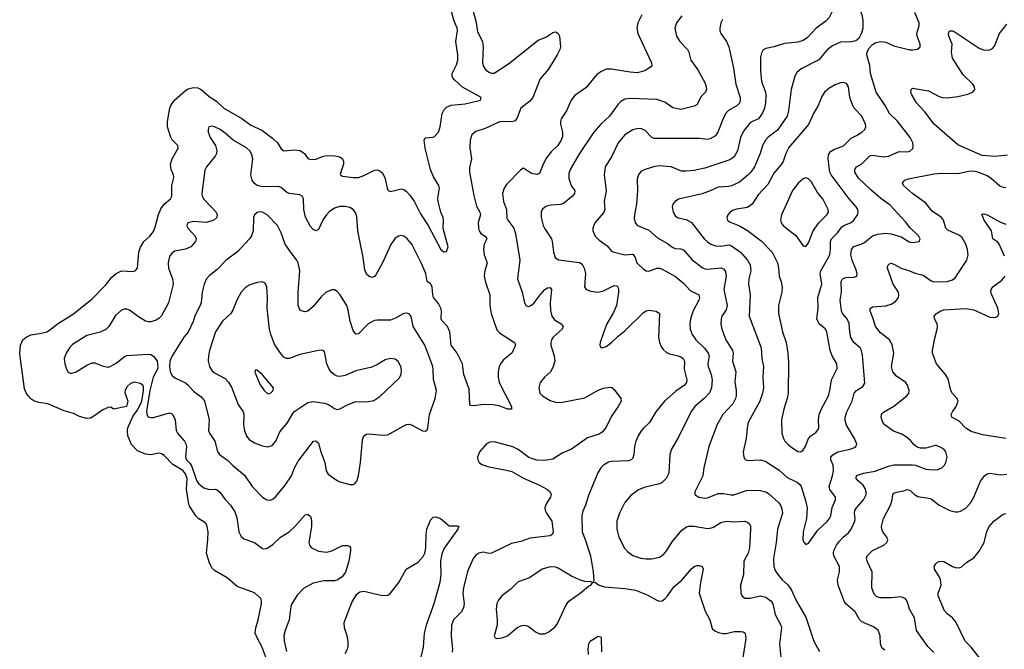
# Model space of a CAD drawing. Header units: inches. Extents: x 990586 to 1117858, y 769490 to 892071.
# Tile 106 of 248: x 1054226 to 1061620, y 814869 to 819594. Entities that reach past the tile are written whole.
import ezdxf

# ---------------------------------------------------------------- set-up
doc = ezdxf.new("R2010")
doc.units = ezdxf.units.IN
doc.header["$MEASUREMENT"] = 0
doc.layers.add('B0851', color=7, linetype='Continuous')
doc.layers.add('B0861', color=7, linetype='Continuous')

msp = doc.modelspace()

# ---------------------------------------------------------------- linework, layer by layer
at = {"layer": 'B0851', "color": 6}
for points, elevation in [([(1056081, 814790), (1056044.8, 814890), (1056011, 814950), (1055995.4, 814990), (1055999.2, 815030), (1056017.1, 815090), (1056040.7, 815210), (1056041.9, 815230), (1056035.6, 815250), (1055990, 815291.4), (1055860.3, 815340.3), (1055784.1, 815404.1), (1055690, 815459), (1055670, 815480.3), (1055650, 815522.3), (1055629.8, 815590), (1055639.7, 815690), (1055641, 815750), (1055635, 815790), (1055625.2, 815810), (1055610, 815825.6), (1055570, 815848.5), (1055550, 815867), (1055502.2, 815942.2), (1055493.3, 815973.3), (1055479, 816070), (1055484.4, 816150), (1055470, 816186.6), (1055450, 816210.6), (1055376.7, 816256.7), (1055310, 816323.2), (1055290, 816336.6), (1055270, 816339.9), (1055210, 816327.7), (1055170, 816332.2), (1055110, 816358.4), (1055065.2, 816405.2), (1055038.7, 816470), (1055035, 816510), (1055038.4, 816530), (1055078.8, 816621.2), (1055110, 816662.1), (1055143.3, 816730), (1055156.1, 816810), (1055155.5, 816835.5), (1055150, 816850.2), (1055130, 816862.2), (1055087.6, 816872.4), (1055057.1, 816862.9), (1055030, 816837.8), (1055017.4, 816810), (1055016.7, 816796.7), (1055038.5, 816730), (1055029.2, 816690), (1054930.5, 816670.5), (1054910, 816685.2), (1054890, 816683.5), (1054850, 816666.3), (1054782.8, 816617.2), (1054756.7, 816603.3), (1054730, 816599.8), (1054675.1, 816615.1), (1054630, 816637.1), (1054559.2, 816659.2), (1054437.8, 816710), (1054370, 816720.3), (1054332.4, 816732.4), (1054308.8, 816748.8), (1054289.7, 816770), (1054273.9, 816793.9), (1054263.3, 816823.3), (1054226.1, 817086.1), (1054231.8, 817150), (1054250.4, 817190), (1054273.8, 817210), (1054310, 817228.1), (1054390, 817241.2), (1054430, 817252.4), (1054450, 817263.1), (1054510, 817312.4), (1054630, 817385.5), (1054770, 817497.9), (1054870, 817602.1), (1054918.7, 817661.3), (1054950.3, 817689.7), (1054990, 817707.8), (1055075.2, 817704.8), (1055092.7, 817710), (1055110, 817728.3), (1055120.8, 817850), (1055133, 817887), (1055159.2, 817930), (1055202.6, 817970), (1055230, 818004.5), (1055244, 818036), (1055268, 818132), (1055285.6, 818174.4), (1055311.4, 818208.6), (1055359, 818250), (1055368.4, 818270), (1055368, 818350), (1055384.1, 818410), (1055380.6, 818430), (1055363.9, 818470), (1055358.7, 818510), (1055371, 818549), (1055415.5, 818630), (1055412.7, 818650), (1055371.5, 818691.5), (1055357.8, 818717.8), (1055336.6, 818790), (1055334.8, 818830), (1055352.7, 818930), (1055361.1, 818950), (1055389.2, 818990.8), (1055470, 819062.8), (1055490, 819074.5), (1055530, 819085.2), (1055562.9, 819082.9), (1055590, 819070.7), (1055650, 819017), (1055703.3, 818983.3), (1055759.8, 818930), (1055893.3, 818853.3), (1055961.6, 818801.6), (1056043.6, 818763.6), (1056124.9, 818704.9), (1056161.7, 818670), (1056190, 818623.7), (1056210, 818610.6), (1056290, 818615.9), (1056331.7, 818611.7), (1056363.7, 818590), (1056390, 818551.7), (1056410, 818544.1), (1056450, 818546.4), (1056506.3, 818570), (1056530, 818573.7), (1056593.1, 818573.1), (1056630, 818564.8), (1056649.6, 818549.6), (1056656.9, 818530), (1056657, 818510), (1056633.6, 818433.6), (1056633.8, 818430), (1056650, 818418.7), (1056731.2, 818408.8), (1056770, 818408.8), (1056810, 818423.6), (1056890, 818465.7), (1056910, 818467.4), (1056930, 818460.1), (1056950, 818442.6), (1056969.1, 818410), (1056984.9, 818330), (1056992.7, 818312.7), (1057010, 818304.9), (1057090, 818323.6), (1057110, 818319.8), (1057130, 818305.2), (1057155.8, 818275.8), (1057190, 818227.2), (1057236.7, 818136.7), (1057293.8, 818050), (1057389.2, 817869.2), (1057410, 817850.9), (1057430, 817854.9), (1057442.5, 817890), (1057406.3, 818026.3), (1057408.7, 818090), (1057405.2, 818110), (1057387.7, 818150), (1057367.6, 818230), (1057366.8, 818253.2), (1057378.8, 818330), (1057372.6, 818350), (1057333.5, 818413.5), (1057311.4, 818470), (1057271.1, 818628.9), (1057263.4, 818690), (1057271.9, 818708.1), (1057330, 818711.8), (1057341.8, 818718.2), (1057370, 818749.4), (1057383.9, 818790), (1057399.3, 818890), (1057410, 818913.9), (1057430, 818937.2), (1057466.6, 818953.4), (1057570, 818963.5), (1057686.2, 818990), (1057692.3, 819010), (1057550, 819088.6), (1057490, 819142.1), (1057478, 819158), (1057472.5, 819170), (1057473.5, 819190), (1057505.5, 819254.5), (1057517.3, 819290), (1057517.2, 819330), (1057500.9, 819430), (1057514.4, 819510), (1057511.5, 819530), (1057485.3, 819590), (1057454.7, 819710)], 2400), ([(1057628.8, 819668.8), (1057652.8, 819572.8), (1057663.6, 819503.6), (1057700.3, 819430), (1057706.9, 819390), (1057702.2, 819270), (1057707.3, 819247.3), (1057722.5, 819222.5), (1057750, 819199.9), (1057770, 819192.3), (1057790, 819193.4), (1057897.6, 819262.4), (1058120.2, 819439.8), (1058176.6, 819463.4), (1058230, 819498.2), (1058250, 819501.6), (1058258.7, 819498.7), (1058270.5, 819490.5), (1058278.8, 819470), (1058286, 819390), (1058281.6, 819370), (1058261.2, 819330), (1058197.7, 819222.3), (1058135.3, 819150), (1058080.3, 819010), (1058057.2, 818982.8), (1057989.5, 818930), (1057961.6, 818858.4), (1057945.8, 818834.2), (1057930, 818828.6), (1057830, 818826.1), (1057722.1, 818777.9), (1057650, 818753.5), (1057622.3, 818730), (1057607.6, 818690), (1057607.4, 818632.6), (1057617.9, 818550), (1057604.3, 818484.3), (1057603.6, 818450), (1057635.2, 818275.2), (1057655.2, 818195.2), (1057681.3, 818150), (1057687.5, 818130), (1057667.7, 818072.3), (1057670.7, 818030), (1057676, 818010), (1057689.5, 817990), (1057720.9, 817970), (1057734.5, 817950), (1057714.9, 817910), (1057708.8, 817871.2), (1057712.6, 817830), (1057735.1, 817770), (1057718.8, 817710), (1057714.1, 817670), (1057723.4, 817623.4), (1057757.3, 817530), (1057757.2, 817450), (1057766.1, 817390), (1057810, 817266.4), (1057830, 817244.8), (1057941.3, 817170), (1057948, 817150), (1057921.2, 817090), (1057858.8, 817041.2), (1057840.6, 817019.4), (1057826.6, 816990), (1057818.7, 816950), (1057818.5, 816910), (1057825.8, 816870), (1057919.4, 816690), (1057918.3, 816670), (1057890, 816669.6), (1057833.9, 816693.9), (1057783.5, 816703.5), (1057713.7, 816706.3), (1057630, 816695.3), (1057610, 816699.4), (1057605.3, 816705.3), (1057600, 816820), (1057562, 816930), (1057550.4, 817010), (1057510.1, 817090.1), (1057466.1, 817150), (1057454.8, 817250), (1057438.2, 817290), (1057396.2, 817336.2), (1057391.1, 817350), (1057394.3, 817410), (1057389.3, 817429.3), (1057370, 817463.6), (1057333.7, 817510), (1057327.4, 817530), (1057324.3, 817590), (1057310.2, 817610.2), (1057286.8, 817630), (1057274.9, 817690), (1057241.6, 817770), (1057170, 817909.1), (1057136.7, 817950), (1057110, 817968.4), (1057090, 817973.3), (1057070, 817969.5), (1057046.5, 817953.5), (1057013.6, 817906.4), (1056950, 817767.9), (1056900.6, 817679.4), (1056890, 817667.1), (1056870, 817659.5), (1056850, 817665.6), (1056830, 817684.3), (1056816.9, 817716.9), (1056805.5, 817810), (1056765.7, 818010), (1056757.2, 818117.2), (1056747.9, 818147.9), (1056730, 818169.9), (1056704.1, 818184.1), (1056670, 818191.3), (1056630, 818191.3), (1056590, 818179), (1056550, 818151.8), (1056529.7, 818130), (1056505.8, 818094.2), (1056470, 818018.8), (1056450, 818008.8), (1056430, 818019.1), (1056410, 818042.3), (1056372.5, 818112.5), (1056359.8, 818170), (1056356.4, 818250), (1056348.3, 818268.3), (1056330, 818279), (1056250, 818288.8), (1056230, 818299.8), (1056190, 818334.7), (1056170, 818343.1), (1056050, 818338.9), (1056010.3, 818350.3), (1055990, 818364.6), (1055970.9, 818390), (1055960.8, 818430), (1055976.3, 818550), (1055967.1, 818587.1), (1055953.1, 818610), (1055930, 818631.7), (1055829.4, 818689.4), (1055770, 818742.4), (1055730.6, 818770), (1055690, 818790.2), (1055670, 818794.6), (1055647, 818790), (1055640.3, 818770), (1055641.8, 818750), (1055655.1, 818710), (1055696.2, 818650), (1055706.5, 818610), (1055703.2, 818590), (1055693.5, 818570), (1055629.2, 818490), (1055615.6, 818464.4), (1055592.8, 818290), (1055597.2, 818270), (1055610, 818247.6), (1055702.1, 818150), (1055708.5, 818130), (1055705.3, 818110), (1055683.8, 818090), (1055630, 818072.5), (1055530, 818079.1), (1055487.8, 818070), (1055481.2, 818050), (1055487.8, 818030), (1055543.4, 817970), (1055551.5, 817950), (1055546.8, 817930), (1055510, 817887.9), (1055470, 817872.5), (1055390, 817855.6), (1055370, 817843), (1055350, 817816.1), (1055339.9, 817770), (1055342.6, 817730), (1055373.8, 817650), (1055378.3, 817610), (1055342.8, 817470), (1055290, 817372.2), (1055270, 817351), (1055250, 817339.2), (1055210, 817325.7), (1055190, 817326), (1055170, 817332.1), (1055110, 817368.7), (1055050, 817413.6), (1055030, 817422.4), (1055010, 817422.3), (1054990, 817414.5), (1054945.1, 817374.9), (1054894.2, 817290), (1054872.1, 817267.9), (1054830, 817249.1), (1054730, 817224.1), (1054622.9, 817157.1), (1054599.1, 817130), (1054574.8, 817090), (1054559.7, 817050), (1054563.8, 817010), (1054576.7, 816970), (1054590, 816948.1), (1054610, 816938.9), (1054650, 816950.4), (1054730, 817000), (1054770, 817017.9), (1054790, 817018.8), (1054853.2, 816993.2), (1054890, 816986.9), (1054910, 816993.5), (1054950, 817016.9), (1055010, 817063.3), (1055030, 817072.5), (1055190, 817083.3), (1055210, 817080.8), (1055230, 817069.7), (1055257.5, 817030), (1055264, 816990), (1055260, 816970), (1055227.9, 816912.1), (1055202.7, 816810), (1055180.5, 816670), (1055178.8, 816650), (1055183.6, 816623.6), (1055190, 816613.7), (1055210, 816607.2), (1055230, 816608.7), (1055350, 816642.9), (1055372.4, 816632.4), (1055394.5, 816590), (1055400.1, 816510), (1055410.7, 816490), (1055464, 816430), (1055474.8, 816410), (1055479.5, 816390), (1055470.9, 816310), (1055478.5, 816290), (1055504.6, 816264.6), (1055519.6, 816239.6), (1055555.3, 816130), (1055570.7, 816110), (1055610, 816079.8), (1055650, 816068.8), (1055693.8, 816070), (1055710, 816064.8), (1055730, 816047.3), (1055770, 815992.7), (1055809.7, 815949.7), (1055841.2, 815901.2), (1055856.6, 815856.6), (1055872, 815750), (1055890, 815714.2), (1055910, 815696.7), (1055990, 815670.7), (1056050, 815624.3), (1056070, 815621.9), (1056090, 815629.4), (1056130, 815657.6), (1056184.8, 815710), (1056250.6, 815750), (1056293.2, 815790), (1056370, 815878.4), (1056390, 815882.4), (1056410, 815865.4), (1056417.7, 815837.7), (1056416.6, 815790), (1056398.1, 815670), (1056401.3, 815650), (1056416.4, 815630), (1056470, 815604.4), (1056530, 815597.8), (1056570, 815606.4), (1056650, 815647.2), (1056688.8, 815648.8), (1056701.8, 815641.8), (1056709.5, 815630), (1056711, 815610), (1056696.7, 815530), (1056673.1, 815446.9), (1056647, 815413), (1056615, 815390), (1056590, 815381.5), (1056510, 815383.4), (1056430, 815364.2), (1056356, 815324), (1056310, 815275.2), (1056268.7, 815210), (1056262.4, 815190), (1056249, 815090), (1056218.4, 815010), (1056208.9, 814971.1), (1056210.9, 814930), (1056230, 814851.5)], 2500), ([(1058896.5, 819630), (1058867.8, 819570), (1058860.5, 819530), (1058867.4, 819490), (1058970.1, 819270), (1058972, 819250), (1058962.8, 819237.2), (1058919.3, 819210), (1058863.9, 819196.1), (1058810, 819199), (1058670, 819222.7), (1058630, 819221.7), (1058590, 819203.5), (1058558.7, 819181.3), (1058476.4, 819083.6), (1058394.8, 819025.2), (1058366.2, 818990), (1058332.3, 818910), (1058293.2, 818850), (1058286.5, 818830), (1058286.1, 818810), (1058303, 818750), (1058301.6, 818718.4), (1058293.2, 818690), (1058268.2, 818650), (1058217.4, 818602.6), (1058182.6, 818557.4), (1058157.3, 818510), (1058130, 818440.2), (1058110, 818431.7), (1058070, 818439.5), (1058010, 818479.9), (1057990, 818468.1), (1057882.1, 818357.9), (1057862.8, 818330), (1057851.7, 818290), (1057859.3, 818230), (1057882.7, 818170), (1057884.9, 818104.9), (1057890.9, 818090), (1057937.5, 818030), (1057950, 817990), (1057980.4, 817790), (1057963.9, 817650), (1057998.9, 817550), (1058015.7, 817470), (1058030, 817445.7), (1058050, 817441.1), (1058070, 817450.8), (1058090, 817469.1), (1058134.2, 817530), (1058170, 817569.4), (1058190, 817580.6), (1058210, 817584), (1058219.6, 817570), (1058208.3, 817470), (1058212.3, 817412.3), (1058221.9, 817370), (1058241.1, 817341.1), (1058292.8, 817310), (1058306.3, 817290), (1058298.4, 817270), (1058232.4, 817210), (1058218.2, 817190), (1058213.2, 817170), (1058214.2, 817150), (1058239.8, 817070), (1058243.5, 817030), (1058230, 816983.9), (1058212.2, 816950), (1058165.7, 816910), (1058133.3, 816870), (1058123.3, 816830), (1058132.9, 816790), (1058150.6, 816770), (1058210, 816736.5), (1058250, 816723.6), (1058290, 816721.6), (1058470, 816756.4), (1058570, 816814.3), (1058610, 816828.5), (1058656.4, 816836.4), (1058673.5, 816833.5), (1058690, 816819.6), (1058739.5, 816750), (1058741.7, 816730), (1058721, 816690), (1058670, 816619.5), (1058627.4, 816530), (1058600.8, 816499.2), (1058576.3, 816483.7), (1058490, 816455.1), (1058370, 816369.9), (1058300.6, 816339.4), (1058230, 816294.8), (1058165.7, 816285.7), (1058110, 816289.1), (1058076.8, 816296.8), (1058048.8, 816308.8), (1057970, 816368.3), (1057930, 816388.4), (1057790, 816425.8), (1057757.1, 816422.9), (1057732.4, 816410), (1057679.8, 816350), (1057664.3, 816310), (1057665.4, 816290), (1057675.9, 816270), (1057696.6, 816256.6), (1057750, 816238.3), (1057870, 816216.6), (1057922.2, 816202.2), (1058010, 816153.1), (1058130, 816099.7), (1058184.2, 816070), (1058208.6, 816050), (1058216.5, 816030), (1058211.7, 816010), (1058180, 815960), (1058170.1, 815929.9), (1058172.2, 815910), (1058181.1, 815890), (1058222.1, 815830), (1058232.8, 815750), (1058224.8, 815730), (1058210, 815720.1), (1058058.3, 815701.7), (1057990, 815678.4), (1057917.9, 815662.1), (1057770, 815589.5), (1057750, 815588.5), (1057710, 815596.4), (1057672.7, 815590), (1057650, 815574.3), (1057630, 815549.4), (1057587.7, 815452.3), (1057558.5, 815330), (1057554.5, 815290), (1057562.9, 815210), (1057557.9, 815182.1), (1057543.3, 815150), (1057483.9, 815090), (1057469.4, 815050), (1057465.6, 814965.6), (1057476.2, 814870), (1057473.4, 814846.6)], 2600), ([(1059197.2, 819622.8), (1059157.1, 819570), (1059146.1, 819530), (1059159.1, 819470), (1059183.9, 819430), (1059239.7, 819370), (1059249.8, 819350), (1059264.4, 819290), (1059318.2, 819218.2), (1059370, 819121.4), (1059381.7, 819090), (1059384.4, 819070), (1059374.6, 819050), (1059343.6, 819016.4), (1059310, 818955.1), (1059290, 818944.4), (1059190, 818919.5), (1059130, 818932.7), (1059070, 818974.6), (1059010, 818996), (1058810, 819002.6), (1058770, 818996.4), (1058739.4, 818980.6), (1058719.5, 818960.5), (1058654.6, 818870), (1058590, 818808.7), (1058537.6, 818750), (1058428.4, 818590), (1058359.5, 818470), (1058350, 818439.7), (1058350, 818402.3), (1058366.6, 818350), (1058394.1, 818310), (1058391.2, 818288.8), (1058376.5, 818270), (1058310, 818215.5), (1058290, 818207.8), (1058217, 818203), (1058190, 818196.8), (1058170, 818187.2), (1058150.1, 818170), (1058141.2, 818150), (1058141.4, 818110), (1058157.6, 818050), (1058170, 818023.6), (1058218.2, 817950), (1058225.6, 817930), (1058233.7, 817850), (1058246.6, 817810), (1058271.9, 817791.9), (1058430, 817770.5), (1058450, 817759.9), (1058465.8, 817730), (1058474.2, 817690), (1058468.4, 817590), (1058480.5, 817570), (1058515.8, 817555.8), (1058570, 817548.2), (1058610, 817559.2), (1058690, 817598.8), (1058710, 817596.7), (1058716.5, 817590), (1058722.3, 817570), (1058721.7, 817550), (1058706.3, 817450), (1058684.2, 817395.8), (1058635.5, 817310), (1058611.5, 817251.5), (1058585.5, 817170), (1058583, 817150), (1058590, 817134), (1058610, 817132.7), (1058630, 817141.2), (1058670, 817170.1), (1058720.5, 817219.5), (1058770, 817258.2), (1058910, 817395.6), (1058930, 817408.4), (1058950, 817413.1), (1059005.6, 817405.6), (1059031.3, 817390), (1059022.4, 817210), (1059030.1, 817170), (1059041.8, 817141.8), (1059058.2, 817118.2), (1059079.2, 817099.2), (1059106.3, 817086.3), (1059170, 817072), (1059190, 817062.6), (1059207.1, 817050), (1059217.3, 817030), (1059215, 816970), (1059235.3, 816890), (1059232.9, 816870), (1059218.1, 816850), (1059153.1, 816806.9), (1059068.8, 816731.2), (1059003.5, 816650), (1058956.3, 816570), (1058910, 816528.6), (1058892.9, 816507.1), (1058870, 816470), (1058852.6, 816430), (1058843.8, 816390), (1058838.8, 816330), (1058830, 816303.2), (1058816.8, 816290), (1058796.6, 816283.4), (1058670, 816277.4), (1058647.6, 816272.4), (1058611, 816250), (1058589.4, 816230.6), (1058566.8, 816193.2), (1058497, 816023), (1058475.5, 815950), (1058454.3, 815905.7), (1058447.7, 815870), (1058449.7, 815750), (1058473.3, 815693.3), (1058512.7, 815570), (1058533.5, 815450), (1058538.5, 815381.5), (1058531.6, 815371.6), (1058550, 815368.7), (1058572.2, 815352.2), (1058616.7, 815336.7), (1058770, 815325.4), (1058850, 815313.4), (1058938.5, 815278.5), (1059010, 815236.8), (1059030, 815230.1), (1059050, 815232.7), (1059070, 815246.5), (1059090, 815268.8), (1059140.1, 815339.9), (1059194.6, 815385.4), (1059270, 815473.5), (1059290, 815490.5), (1059310, 815498.3), (1059330, 815497.4), (1059351, 815490), (1059359.3, 815470), (1059337.2, 815370), (1059329.4, 815290), (1059374.1, 815154.1), (1059408.1, 815090), (1059425.8, 815025.8), (1059446.4, 815006.4), (1059474.3, 814994.3), (1059507.1, 814987.1), (1059530, 814987.9), (1059590, 815001), (1059642.3, 815002.3), (1059659.4, 814999.4), (1059674, 814990), (1059677.9, 814950), (1059653.7, 814790)], 2700), ([(1059503.6, 819596.4), (1059490.3, 819570), (1059482.3, 819530), (1059483.8, 819510), (1059491, 819490), (1059533.8, 819430), (1059551.2, 819390), (1059586.2, 819230), (1059602.5, 819110), (1059635.2, 819010), (1059637.1, 818990), (1059631.6, 818968.4), (1059612.6, 818950), (1059547.4, 818912.6), (1059530, 818895), (1059510, 818858.4), (1059469.5, 818750), (1059450, 818723.1), (1059410, 818699), (1059390, 818695.5), (1059330, 818701.9), (1058990, 818702.4), (1058970, 818713.2), (1058922.3, 818762.3), (1058895, 818775), (1058870, 818778.3), (1058830, 818767.2), (1058770, 818728.7), (1058718.9, 818670), (1058673.4, 818570), (1058623.5, 818490), (1058615, 818430), (1058628.7, 818310), (1058614, 818230), (1058619, 818170), (1058610, 818144.8), (1058545, 818070), (1058528.6, 818030), (1058528.6, 818010), (1058548.4, 817970), (1058578.2, 817938.2), (1058636.2, 817896.2), (1058673.5, 817853.5), (1058770, 817829), (1058830, 817834.1), (1058847.2, 817810), (1058860.9, 817770), (1058910, 817721.5), (1058930, 817709.4), (1058950, 817706.6), (1059010, 817728.1), (1059030, 817727.9), (1059050, 817720.3), (1059150, 817665.7), (1059210, 817616.6), (1059260.6, 817560.6), (1059324.6, 817530), (1059331, 817510), (1059325.7, 817490), (1059283.5, 817410), (1059263.2, 817350), (1059257.3, 817310), (1059260, 817270), (1059276.4, 817230), (1059302.1, 817190), (1059368.3, 817128.3), (1059396.3, 817090), (1059402.8, 817070), (1059393.9, 817010), (1059397, 816990), (1059419.3, 816930), (1059425.9, 816890), (1059421, 816830), (1059405.8, 816794.2), (1059367.3, 816752.7), (1059295.6, 816690), (1059267.2, 816652.8), (1059175.5, 816464.5), (1059120.7, 816370), (1059108.9, 816330), (1059100.4, 816190), (1059080.6, 816150), (1059050, 816121.6), (1059030, 816110.4), (1058916.1, 816083.9), (1058873.9, 816066.1), (1058816.1, 816023.9), (1058769.3, 815970), (1058729.7, 815890), (1058709.1, 815830), (1058709.4, 815770), (1058725.3, 815710), (1058767.3, 815627.3), (1058790, 815603.8), (1058830, 815573.7), (1058890, 815553.5), (1058930, 815547.8), (1058970, 815548.7), (1059030, 815560.2), (1059060.5, 815579.5), (1059086.2, 815610), (1059124.4, 815675.6), (1059198.1, 815761.9), (1059232.2, 815787.8), (1059250, 815793.3), (1059290, 815793.8), (1059390, 815776.4), (1059410, 815776.8), (1059435.1, 815784.9), (1059490, 815819.3), (1059530, 815830.3), (1059590, 815824.9), (1059669.2, 815829.2), (1059690, 815821.9), (1059705.8, 815810), (1059712.6, 815792.6), (1059714.4, 815770), (1059706.4, 815630), (1059695.4, 815590), (1059664.6, 815530), (1059662.3, 815430), (1059638.1, 815350), (1059640.4, 815290), (1059650, 815267), (1059671.4, 815251.4), (1059710, 815251.4), (1059790, 815268.6), (1059830, 815260.2), (1059870, 815230.4), (1059881.1, 815210), (1059900.1, 815130), (1059942.6, 815050), (1059945.9, 815030), (1059931.4, 814910), (1059941.5, 814810)], 2800), ([(1060000, 819418.1), (1059970, 819415.5), (1059890, 819389.6), (1059830, 819378.6), (1059810, 819368.3), (1059796.8, 819343.2), (1059790, 819311.6), (1059788.6, 819210), (1059796.7, 819130), (1059827, 819050), (1059829.6, 819030), (1059826.9, 818970), (1059818.8, 818930), (1059800.1, 818890), (1059772.5, 818850), (1059728.9, 818830), (1059705.9, 818814.1), (1059662.2, 818757.8), (1059639.3, 818710), (1059616.8, 818610), (1059590, 818564.4), (1059570.8, 818549.2), (1059550, 818540.5), (1059370, 818480.4), (1059290, 818462.7), (1059230, 818455.9), (1059196.8, 818456.8), (1059119.2, 818490), (1059030, 818498.1), (1058985.7, 818490), (1058914, 818466), (1058890, 818453.4), (1058872.1, 818430), (1058863.2, 818396.8), (1058866.1, 818310), (1058858.6, 818210), (1058842.5, 818130), (1058840.9, 818100.9), (1058847.2, 818070), (1058866.4, 818050), (1058950, 818014.3), (1059016.4, 817956.4), (1059090, 817914.9), (1059130, 817884.1), (1059150, 817876.8), (1059190, 817874.8), (1059210, 817865.8), (1059274.1, 817794.1), (1059350, 817732.8), (1059370, 817723.6), (1059390, 817721.7), (1059490, 817732.3), (1059510, 817724.8), (1059524.9, 817704.9), (1059529.9, 817670), (1059514, 817570), (1059539.2, 817450), (1059530, 817415.7), (1059498.2, 817370), (1059492.6, 817350), (1059490.6, 817309.4), (1059497.2, 817270), (1059527.3, 817190), (1059578.5, 817110), (1059582.8, 817090), (1059578, 817030), (1059604.1, 816950), (1059595.1, 816875.1), (1059605, 816810), (1059604.8, 816770), (1059600.2, 816750), (1059580.6, 816710), (1059504.7, 816630), (1059464.4, 816555.6), (1059401.7, 816390), (1059362.1, 816230), (1059355.6, 816170), (1059305.2, 816070), (1059296.9, 816050), (1059296.8, 816030), (1059326.9, 816010), (1059370, 816001.8), (1059390, 816004.5), (1059470, 816037.5), (1059510, 816038.9), (1059567.2, 816027.2), (1059588.2, 816028.2), (1059690, 816062), (1059790, 816060.2), (1059830, 816050.4), (1059850, 816038.2), (1059924.5, 815970), (1059938.9, 815950), (1059950, 815922.2), (1059954.1, 815890), (1059916.8, 815770), (1059906.9, 815670), (1059886.2, 815550), (1059889.3, 815490), (1059900.1, 815460.1), (1059918.7, 815430), (1059952.7, 815390), (1059993.5, 815353.5), (1060000, 815344.1)], 2900), ([(1060000, 818910), (1059989.1, 818870), (1059916.2, 818763.8), (1059846.9, 818713.1), (1059825.7, 818690), (1059803.5, 818650), (1059785.4, 818590), (1059742.7, 818490), (1059715, 818450), (1059695.1, 818430), (1059630, 818375), (1059570, 818347.3), (1059550, 818341.6), (1059470, 818336.3), (1059410, 818308.4), (1059350, 818287.7), (1059173.4, 818246.6), (1059146.9, 818230), (1059131.6, 818210), (1059126.2, 818190), (1059131.9, 818150), (1059150, 818120.5), (1059170, 818107.7), (1059230, 818094.9), (1059270, 818071), (1059366.4, 817950), (1059390, 817927.1), (1059415.5, 817910), (1059450, 817897.4), (1059490, 817894.9), (1059550, 817903.5), (1059570, 817896.4), (1059637.4, 817850), (1059690, 817790), (1059710, 817753), (1059716.3, 817710), (1059701.5, 817650), (1059698, 817610), (1059712.1, 817530), (1059703.3, 817370), (1059793.4, 817130), (1059799.3, 817050), (1059810.4, 816990), (1059806, 816910), (1059810.2, 816830), (1059803.9, 816790), (1059784.2, 816730), (1059695.4, 816570), (1059687.5, 816530), (1059681.2, 816450), (1059659.7, 816350), (1059662.9, 816310), (1059673, 816293), (1059690, 816285.3), (1059790, 816290.3), (1059830, 816278.8), (1059930, 816213.3), (1059990, 816157.6), (1060000, 816152.8)], 3000), ([(1060000, 818631.4), (1059998.8, 818630), (1059979.3, 818590), (1059959.5, 818530), (1059947.5, 818510), (1059890, 818442.3), (1059842.6, 818357.4), (1059770, 818278.5), (1059726.6, 818210), (1059690, 818184.2), (1059608.1, 818171.9), (1059578.1, 818161.9), (1059560.5, 818150), (1059543.3, 818130), (1059535.8, 818110), (1059541.6, 818090), (1059557.1, 818077.1), (1059630, 818046.2), (1059690, 818011.3), (1059793.7, 817933.7), (1059877.5, 817850), (1059915.3, 817770), (1059924.7, 817730), (1059928.5, 817670), (1059945.2, 817625.2), (1059952.7, 817590), (1059950, 817550), (1059924.1, 817450), (1059923.1, 817390), (1059954.7, 817250), (1059980.4, 817170), (1059994.4, 817090), (1059999, 817021), (1059996.8, 816790), (1059989.7, 816750), (1059963.5, 816670), (1059947.7, 816590), (1059949.8, 816490), (1059960.6, 816450), (1059971.5, 816430), (1060000, 816403.7)], 3100), ([(1060000, 818245.5), (1059947.2, 818130), (1059938.3, 818090), (1059944.1, 818070), (1059958.2, 818050), (1060000, 818016.5)], 3200), ([(1056670, 814836.9), (1056687.9, 814870), (1056692.5, 814890), (1056692.4, 814930), (1056684.5, 814970), (1056664, 815030), (1056663.4, 815070), (1056720.3, 815219.7), (1056758, 815282), (1056781.1, 815298.9), (1056810, 815304.8), (1056950, 815271.3), (1056990, 815275.7), (1057010, 815289.2), (1057073.8, 815370), (1057129, 815471), (1057217.1, 815522.9), (1057255.2, 815564.8), (1057267.6, 815590), (1057276.7, 815630), (1057278.1, 815730), (1057283.3, 815770), (1057310, 815838), (1057330, 815860.2), (1057350, 815862.7), (1057385.2, 815850), (1057450, 815794.2), (1057510, 815795.2), (1057524.9, 815790), (1057517.4, 815782.6), (1057515.4, 815770), (1057412.5, 815627.5), (1057395.6, 815584.4), (1057385.8, 815530), (1057389.6, 815430), (1057380.4, 815370), (1057336.9, 815210), (1057277.7, 815050), (1057263.7, 814990), (1057256.6, 814883.4), (1057239.1, 814810)], 2500), ([(1058498, 814830), (1058494.6, 814870), (1058498.7, 814910), (1058510, 814928.6), (1058570, 814967.6), (1058590, 814962), (1058593.5, 814950), (1058595.5, 814850)], 2600)]:
    msp.add_lwpolyline(points, dxfattribs=dict(at, elevation=elevation))
for points, elevation in [([(1056030, 818151), (1056010, 818146.4), (1055989, 818130), (1055982.5, 818110), (1055979.6, 818010), (1055967.3, 817972.7), (1055951.6, 817948.4), (1055865, 817855), (1055776.3, 817790), (1055710, 817720.2), (1055648.4, 817671.6), (1055628.2, 817650), (1055611.7, 817610), (1055596.3, 817550), (1055587.9, 817472.1), (1055581.4, 817450), (1055543.7, 817376.3), (1055528.2, 817328.2), (1055490.2, 817249.8), (1055458.7, 817210), (1055370.1, 817070), (1055354.1, 817030), (1055351, 816990), (1055356.6, 816950), (1055370, 816923.8), (1055390, 816907.2), (1055470, 816868.9), (1055491.1, 816851.1), (1055530, 816805.4), (1055590, 816764.1), (1055613, 816733), (1055649.6, 816590), (1055644.8, 816510), (1055651.7, 816490), (1055692.3, 816430), (1055712.6, 816352.6), (1055725.9, 816330), (1055790, 816284.3), (1055827.2, 816247.2), (1055915.2, 816175.2), (1055972.6, 816090), (1056050, 816010.9), (1056082.8, 815990), (1056110, 815988.5), (1056130, 815998), (1056150, 816014.7), (1056220.7, 816099.3), (1056266.4, 816170), (1056290.2, 816230), (1056318.3, 816281.7), (1056431.6, 816430), (1056450, 816433.3), (1056470, 816415.4), (1056487.1, 816350), (1056517.2, 816270), (1056527.6, 816207.6), (1056543.5, 816183.5), (1056610, 816135), (1056630, 816125.8), (1056704.3, 816104.3), (1056730, 816106.4), (1056745.5, 816114.5), (1056757.4, 816130), (1056770, 816171.6), (1056786.4, 816270), (1056800.4, 816439.6), (1056810, 816470.5), (1056830, 816484.3), (1056850, 816486.9), (1056950, 816474.5), (1056990, 816479.4), (1057110, 816546.9), (1057130, 816555.6), (1057150, 816557.9), (1057171.9, 816551.9), (1057250, 816509.2), (1057274.5, 816505.5), (1057285.2, 816514.8), (1057289.9, 816530.1), (1057304.4, 816630), (1057345.1, 816750), (1057354.9, 816810), (1057333.2, 816893.2), (1057331.9, 816970), (1057327.7, 816990), (1057267.5, 817150), (1057181.7, 817290), (1057165.7, 817365.7), (1057150, 817385.2), (1057130, 817391), (1057110, 817387.9), (1057046.8, 817353.2), (1057010, 817339.8), (1056910, 817339.3), (1056890, 817335.3), (1056843.4, 817310), (1056770, 817235.4), (1056750, 817232.9), (1056730, 817260.2), (1056706.7, 817330), (1056693.4, 817413.4), (1056681.6, 817450), (1056630, 817531.4), (1056610, 817554.8), (1056590, 817565.9), (1056570, 817567.1), (1056528.6, 817550), (1056490, 817513.5), (1056430, 817442.3), (1056390, 817406.1), (1056370, 817400.7), (1056331.3, 817411.3), (1056318, 817450), (1056317.2, 817550), (1056328.6, 817710), (1056318.2, 817770), (1056308.1, 817790), (1056263.7, 817843.7), (1056218.6, 817910), (1056190, 817994.6), (1056160.8, 818050), (1056084.9, 818130), (1056050, 818149.4)], 2600), ([(1056046.4, 817626.4), (1056010, 817621.8), (1055950, 817600.8), (1055918.9, 817581.1), (1055890, 817548.6), (1055856.5, 817490), (1055825.8, 817414.2), (1055811.4, 817390), (1055747.8, 817332.2), (1055696.7, 817250), (1055652, 817110), (1055643.5, 817070), (1055641.4, 817030), (1055650.6, 816990), (1055670, 816960.8), (1055690, 816944.5), (1055770, 816900), (1055793, 816873), (1055815.4, 816835.4), (1055866.8, 816706.8), (1055903.8, 816650), (1055910, 816632.6), (1055907.3, 816550), (1055914.1, 816510), (1055930, 816468.6), (1055950, 816444.3), (1055990, 816418.1), (1056050, 816395.7), (1056090, 816388), (1056120.8, 816399.2), (1056150, 816429.6), (1056178.7, 816501.3), (1056234.1, 816565.9), (1056285.7, 816650), (1056390, 816720.3), (1056430.6, 816729.4), (1056515.5, 816715.5), (1056545.6, 816705.6), (1056590, 816674.9), (1056610, 816667.9), (1056630, 816672.4), (1056693.4, 816706.6), (1056750, 816727.1), (1056833.2, 816726.8), (1056884.4, 816735.6), (1056930, 816766.3), (1057075.6, 816904.4), (1057090.6, 816930), (1057093.6, 816966.4), (1057089, 816990), (1057068, 817028), (1057045.3, 817045.3), (1057010, 817052.3), (1056970, 817041.5), (1056913.6, 817006.4), (1056870, 816985.6), (1056750, 816959.5), (1056670, 816924.4), (1056630, 816915.4), (1056610, 816918.7), (1056588.8, 816928.8), (1056567, 816947), (1056549.2, 816970), (1056532, 817010), (1056518.1, 817090), (1056509.4, 817109.4), (1056490, 817113.2), (1056470.8, 817110.8), (1056330, 817080.9), (1056250, 817050.6), (1056230, 817052.3), (1056210, 817061.6), (1056185.1, 817090), (1056139.2, 817159.2), (1056112, 817230), (1056102.5, 817270), (1056083.8, 817430), (1056085.7, 817510), (1056081.5, 817590), (1056070, 817617.4)], 2700), ([(1055996.9, 816963.1), (1055992.5, 816947.5), (1056030, 816859.4), (1056061.9, 816810), (1056090, 816786.9), (1056110, 816790.1), (1056129.3, 816810), (1056132, 816830), (1056050, 816929.2), (1056010, 816962.4)], 2800), ([(1058210, 815487.6), (1058149.2, 815470.8), (1058053.9, 815406.1), (1057970, 815374.6), (1057917, 815323), (1057847.2, 815270), (1057822.2, 815237.8), (1057808.9, 815211.1), (1057802.7, 815170), (1057811.2, 815090), (1057810.5, 815050), (1057789.5, 814970), (1057795.6, 814955.6), (1057810, 814948.4), (1057850, 814955.3), (1057890, 814969.4), (1057959.9, 815030), (1057990, 815044.4), (1058010, 815048.6), (1058030, 815047.6), (1058050, 815039.9), (1058100.2, 815000.2), (1058130, 814985.3), (1058170, 814985.1), (1058200.5, 814999.5), (1058244.9, 815035.1), (1058262.8, 815057.2), (1058330, 815202.3), (1058349, 815231), (1058435.8, 815290), (1058497.9, 815342.1), (1058514, 815350), (1058529, 815370), (1058515.6, 815375.6), (1058470, 815378.4), (1058430, 815388.9), (1058370, 815416.2), (1058270, 815476.8), (1058250, 815483.8)], 2700)]:
    msp.add_lwpolyline(points, close=True, dxfattribs=dict(at, elevation=elevation))
at = {"layer": 'B0861', "color": 6}
for points, elevation in [([(1060468.5, 820000), (1060507, 819890), (1060509.6, 819870), (1060500, 819790), (1060518.6, 819710), (1060549.2, 819630), (1060558, 819590), (1060556, 819530), (1060548, 819492), (1060528.1, 819451.9), (1060505.5, 819434.5), (1060472.1, 819427.9), (1060390, 819425.6), (1060330, 819396.6), (1060290, 819368.3), (1060226.2, 819293.8), (1060095.2, 819224.8), (1060062.7, 819197.3), (1060047.5, 819170), (1060018.8, 819070), (1060000, 818910)], 3000), ([(1060278.7, 820000), (1060309, 819850), (1060311, 819790), (1060326.8, 819710), (1060325.3, 819650), (1060304.8, 819610), (1060278.2, 819581.8), (1060206, 819530), (1060140.6, 819459.4), (1060110, 819436.8), (1060070, 819424), (1060000, 819418.1)], 2900), ([(1060000, 816152.8), (1060062.9, 816122.9), (1060084.8, 816104.8), (1060093.8, 816090), (1060126.3, 815986.3), (1060138.1, 815930), (1060135.1, 815850), (1060108.1, 815750), (1060107.2, 815690), (1060113.1, 815673.1), (1060130, 815656.1), (1060150, 815665.3), (1060218.2, 815761.8), (1060290, 815826.6), (1060307.7, 815850), (1060317, 815870), (1060327.4, 815932.6), (1060351.5, 815990), (1060351.1, 816010), (1060310, 816066.9), (1060305.2, 816090), (1060330.3, 816170), (1060337.7, 816210), (1060333.4, 816250), (1060316.9, 816290), (1060317, 816310), (1060330.7, 816329.3), (1060370, 816349.4), (1060462.9, 816370), (1060495.7, 816384.3), (1060503.8, 816390), (1060511, 816409), (1060494.4, 816450), (1060435.5, 816550), (1060424.7, 816584.7), (1060423.7, 816610), (1060436, 816650), (1060477.3, 816730), (1060492.4, 816790), (1060509.8, 816810.2), (1060557.9, 816842.1), (1060573.3, 816866.7), (1060555.1, 817075.1), (1060548.1, 817110), (1060537.2, 817130), (1060490, 817171.1), (1060467.6, 817207.6), (1060458.4, 817250), (1060454.7, 817314.7), (1060439.3, 817350), (1060404.7, 817390), (1060395.8, 817410), (1060386.1, 817490), (1060397.9, 817550), (1060394.8, 817630), (1060403.7, 817650), (1060430, 817660.2), (1060490, 817662.7), (1060511.7, 817670), (1060514.4, 817685.6), (1060509.6, 817710), (1060477.8, 817790), (1060467.7, 817830), (1060471.5, 817868.5), (1060490, 817891.7), (1060550, 817910.9), (1060570, 817922.1), (1060630, 817970.8), (1060670, 817985.1), (1060730, 817991.8), (1060770, 817987), (1060845, 817965), (1060905.9, 817925.9), (1060930, 817920.8), (1060979.8, 817930), (1060987.6, 817950), (1060978.9, 817970), (1060912, 818032), (1060876.9, 818076.9), (1060762.8, 818202.8), (1060692.1, 818252.1), (1060617.4, 818317.4), (1060525.6, 818405.6), (1060498.2, 818450), (1060496.9, 818470), (1060509.6, 818490), (1060550, 818511.8), (1060610, 818571.3), (1060630, 818576.4), (1060710, 818564.8), (1060750, 818569.3), (1060830, 818603.4), (1060890, 818601.7), (1060910, 818606.5), (1060932.5, 818627.5), (1060936, 818644), (1060931.8, 818670), (1060911.4, 818710), (1060814.7, 818834.7), (1060757.6, 818890), (1060724.8, 818950), (1060656.1, 819050), (1060615.8, 819190), (1060609.6, 819250), (1060587.3, 819330), (1060589.5, 819350.5), (1060601.9, 819378.1), (1060630, 819408.6), (1060650, 819420.3), (1060690, 819431.3), (1060730, 819424.2), (1060790, 819397.2), (1060910, 819368), (1060933.4, 819366.6), (1060967.6, 819372.4), (1060987.7, 819390), (1060988.3, 819410), (1060965.4, 819470), (1060963.5, 819490), (1060980.7, 819550), (1060980.6, 819570), (1060947.4, 819647.4)], 3000), ([(1061643.2, 818576.8), (1061550, 818566), (1061453.9, 818573.9), (1061270, 818654.7), (1061093.4, 818810), (1061022, 818902), (1060959.8, 818970), (1060923.9, 819030), (1060917.9, 819050), (1060919, 819070), (1060930, 819078.7), (1061050, 819058.8), (1061130, 819018.6), (1061156, 819010), (1061190, 819006.8), (1061270, 819017.4), (1061344.8, 819035.2), (1061383, 819050), (1061399.4, 819070), (1061396.2, 819090), (1061382.9, 819110), (1061310, 819180.8), (1061230, 819305), (1061222.9, 819350), (1061227.3, 819410), (1061201.9, 819470), (1061200.6, 819490), (1061208.8, 819511.2), (1061230, 819510.7), (1061250, 819499.1), (1061430, 819379.6), (1061470, 819365.4), (1061510, 819366.6), (1061530, 819378.1), (1061544.7, 819395.3), (1061584.5, 819490), (1061639.3, 819560.7)], 2900), ([(1060000, 816403.7), (1060014.8, 816390), (1060070, 816353.7), (1060090, 816350.9), (1060110, 816363.4), (1060126.7, 816393.3), (1060148.9, 816451.1), (1060167.1, 816470), (1060204.6, 816495.4), (1060222.1, 816517.9), (1060226.6, 816533.4), (1060224.9, 816590), (1060229.3, 816630.7), (1060246.1, 816673.9), (1060298.2, 816770), (1060310.2, 816810), (1060320.9, 816890), (1060364, 816976), (1060361.2, 817010), (1060328, 817070), (1060313.1, 817110), (1060287.1, 817250), (1060273.8, 817273.8), (1060230, 817312.4), (1060218.1, 817330), (1060213, 817350), (1060222.8, 817430), (1060220, 817510), (1060248.5, 817610), (1060236.7, 817690), (1060240.6, 817710), (1060309.5, 817830), (1060315.3, 817870), (1060313.8, 817930), (1060321.3, 817950), (1060366.1, 817993.9), (1060400.1, 818039.9), (1060414.1, 818050), (1060469, 818071), (1060490, 818089.1), (1060516.8, 818130), (1060522.4, 818150), (1060519.1, 818170), (1060507, 818190), (1060454.5, 818250), (1060319.9, 818430), (1060310.3, 818450.3), (1060295.9, 818550), (1060299.5, 818580.5), (1060314.8, 818605.2), (1060339.9, 818620.1), (1060412, 818648), (1060470, 818704.8), (1060510, 818723.6), (1060549.3, 818750), (1060571.2, 818770), (1060579.1, 818790), (1060576.5, 818810), (1060549.1, 818870), (1060491.5, 818930), (1060481.2, 818950), (1060458.4, 819010), (1060449.9, 819090), (1060433.8, 819113.8), (1060410, 819122.6), (1060390, 819121.2), (1060350, 819105.7), (1060302.4, 819077.6), (1060270, 819049), (1060250, 819018.5), (1060221.9, 818950), (1060187.4, 818890), (1060150, 818807.6), (1060000, 818631.4)], 3100), ([(1060721.6, 814861.6), (1060699.8, 814879.8), (1060689.5, 814909.5), (1060687.3, 814970), (1060671.7, 815011.7), (1060637.9, 815037.9), (1060550, 815073.9), (1060531.9, 815091.9), (1060498.5, 815150), (1060430.7, 815210), (1060416.6, 815230), (1060370.9, 815350), (1060367.6, 815390), (1060380.8, 815450), (1060381.9, 815490), (1060340, 815570), (1060337, 815590), (1060340.2, 815610), (1060359.6, 815650), (1060380.8, 815679.2), (1060408.7, 815710), (1060450, 815743.3), (1060469.2, 815770.8), (1060496.8, 815830), (1060499, 815850), (1060493.9, 815890), (1060497.4, 815910), (1060509.1, 815930), (1060562.3, 815990), (1060581.1, 816030), (1060582.3, 816050), (1060575.8, 816075.8), (1060559.8, 816099.8), (1060523.5, 816130), (1060506.7, 816150), (1060510, 816172.7), (1060561.2, 816190), (1060650, 816204.5), (1060750, 816243), (1060790, 816252.3), (1060930, 816254), (1060952, 816250), (1061030, 816219.9), (1061084.6, 816215.4), (1061121.6, 816218.4), (1061150.2, 816229.8), (1061170.2, 816249.8), (1061181.3, 816270), (1061189.9, 816310), (1061180.9, 816350), (1061165.6, 816370), (1061143.9, 816383.9), (1061110, 816399), (1061099.3, 816399.3), (1061030, 816379.2), (1060990, 816379.2), (1060965.3, 816385.3), (1060941.9, 816401.9), (1060915.8, 816435.8), (1060883.4, 816463.4), (1060850, 816482.2), (1060786.9, 816506.9), (1060725.9, 816550), (1060706.6, 816570), (1060694.7, 816610), (1060696.8, 816630), (1060702.1, 816637.9), (1060712, 816648), (1060790, 816693.2), (1060888.8, 816770), (1060902.3, 816790), (1060905.1, 816810), (1060892.9, 816850), (1060879.6, 816870), (1060810, 816918.9), (1060782, 816950), (1060771.4, 816990), (1060790.4, 817090), (1060776.6, 817156.6), (1060758.1, 817190), (1060690, 817244.9), (1060652.4, 817290), (1060635.2, 817350), (1060611.5, 817410), (1060612.9, 817427.1), (1060630, 817439), (1060730, 817447.5), (1060770, 817458.5), (1060801.9, 817478.1), (1060824.3, 817510), (1060828.3, 817530), (1060824.3, 817550), (1060784.9, 817610), (1060741.7, 817730), (1060744.5, 817750), (1060757.9, 817762.1), (1060770, 817766.2), (1060790, 817759.9), (1060850, 817726.8), (1060895.2, 817715.2), (1060950, 817691), (1061010, 817675.4), (1061070, 817633), (1061090, 817625.8), (1061190, 817629.8), (1061230, 817640.4), (1061250, 817657.1), (1061338.8, 817790), (1061348.1, 817830), (1061343.8, 817870), (1061330.6, 817909.4), (1061300.5, 817960.5), (1061277.5, 817977.5), (1061194.8, 818014.8), (1061181.6, 818030), (1061161.7, 818090), (1061147.8, 818110), (1061077.6, 818157.6), (1061030, 818217.7), (1060930, 818289.4), (1060862, 818350), (1060854, 818370), (1060872.2, 818390), (1060900.3, 818399.7), (1061090, 818436.3), (1061150, 818442.7), (1061270, 818438.5), (1061350, 818458), (1061380.3, 818460.3), (1061410, 818455.5), (1061490, 818424), (1061522.9, 818402.9), (1061587.1, 818347.1), (1061610, 818337.3), (1061630, 818335)], 2900), ([(1060000, 818016.5), (1060053.6, 817973.6), (1060110, 817897.7), (1060130, 817890.8), (1060150, 817919), (1060183.6, 818010), (1060226.7, 818070), (1060287.9, 818130), (1060298.2, 818150), (1060297.8, 818170), (1060255.6, 818250), (1060217.6, 818297.6), (1060170, 818378.6), (1060150, 818400.5), (1060130, 818407.4), (1060110, 818400.4), (1060073.1, 818370), (1060030, 818311.1), (1060000, 818245.5)], 3200), ([(1061620.1, 817820.1), (1061580.5, 817910), (1061570, 817923.7), (1061534.3, 817950), (1061522.2, 818010), (1061469.4, 818090), (1061450, 818134), (1061462.2, 818137.8), (1061490, 818130), (1061590, 818075.3), (1061630, 818058.7)], 2800), ([(1061630, 816449.4), (1061458.8, 816478.8), (1061370, 816502.3), (1061330, 816529), (1061280.3, 816580.3), (1061226.4, 816610), (1061221.2, 816630), (1061229.9, 816650), (1061258.7, 816690), (1061273.1, 816730), (1061265.2, 816750), (1061230, 816789.4), (1061217.9, 816810), (1061198.4, 816898.4), (1061178.2, 816930), (1061111.3, 817010), (1061079.5, 817090), (1061079.2, 817110), (1061097, 817203), (1061116.1, 817270), (1061117.8, 817290), (1061115, 817310), (1061096.1, 817350), (1061092.2, 817370), (1061109.1, 817390), (1061143.9, 817410), (1061163.8, 817416.2), (1061330, 817427.3), (1061390, 817415.1), (1061510, 817361.8), (1061550, 817357.8), (1061571.4, 817370), (1061577.9, 817390), (1061572, 817428), (1061525.5, 817530), (1061519.5, 817550), (1061519.9, 817570), (1061533.3, 817590), (1061601.6, 817638.4), (1061625.5, 817670)], 2800), ([(1061090, 814845), (1061045.6, 814890), (1060960.5, 815010), (1060944.7, 815104.7), (1060908.4, 815170), (1060890.5, 815230.5), (1060875.2, 815250), (1060843.5, 815263.5), (1060770, 815255.4), (1060690, 815255.8), (1060663.5, 815263.5), (1060642.7, 815282.7), (1060624.5, 815330), (1060626.4, 815450), (1060589.3, 815530), (1060585.9, 815554.1), (1060590, 815571.1), (1060629.6, 815610.4), (1060713.8, 815650), (1060737.8, 815670), (1060744.5, 815690), (1060738.5, 815710), (1060707.3, 815750), (1060699, 815770), (1060697.7, 815790), (1060713.1, 815850), (1060764.4, 815950), (1060777.1, 815990), (1060782.2, 816030), (1060790, 816040.3), (1060810, 816048.2), (1060863.3, 816056.7), (1060890, 816067), (1060910, 816062.1), (1060944.4, 816030), (1060970, 816015.8), (1061050, 816003.8), (1061070, 815997), (1061130, 815951.2), (1061209.9, 815910.1), (1061250, 815900.4), (1061270, 815901.3), (1061290, 815906.4), (1061330, 815928.8), (1061367.8, 815970), (1061390.5, 816010), (1061440.1, 816130), (1061470, 816171.6), (1061490, 816185), (1061510, 816189.6), (1061590, 816177.4), (1061638, 816182)], 2800), ([(1061476, 814750), (1061370, 814883.7), (1061325.3, 814930), (1061254.9, 815074.9), (1061230, 815103.8), (1061190, 815135.5), (1061170, 815158.4), (1061122.8, 815270), (1061123.7, 815290), (1061144.9, 815350), (1061139.6, 815390), (1061130, 815415.3), (1061095.9, 815470), (1061093.5, 815490), (1061104.5, 815510), (1061118, 815522), (1061130, 815528.6), (1061150, 815530.9), (1061170, 815525.8), (1061230, 815489), (1061250, 815481.4), (1061279.9, 815480.1), (1061294.7, 815485.3), (1061338.4, 815521.6), (1061390, 815555.1), (1061430, 815604.1), (1061467.1, 815670), (1061487.7, 815752.3), (1061505.3, 815790), (1061540.6, 815830), (1061610, 815882.2), (1061630, 815888.7)], 2700), ([(1060000, 815344.1), (1060018.1, 815318.1), (1060058.2, 815230), (1060128.4, 815110), (1060188.4, 814930), (1060231.6, 814851.6)], 2900)]:
    msp.add_lwpolyline(points, dxfattribs=dict(at, elevation=elevation))

doc.saveas('drawing.dxf')
